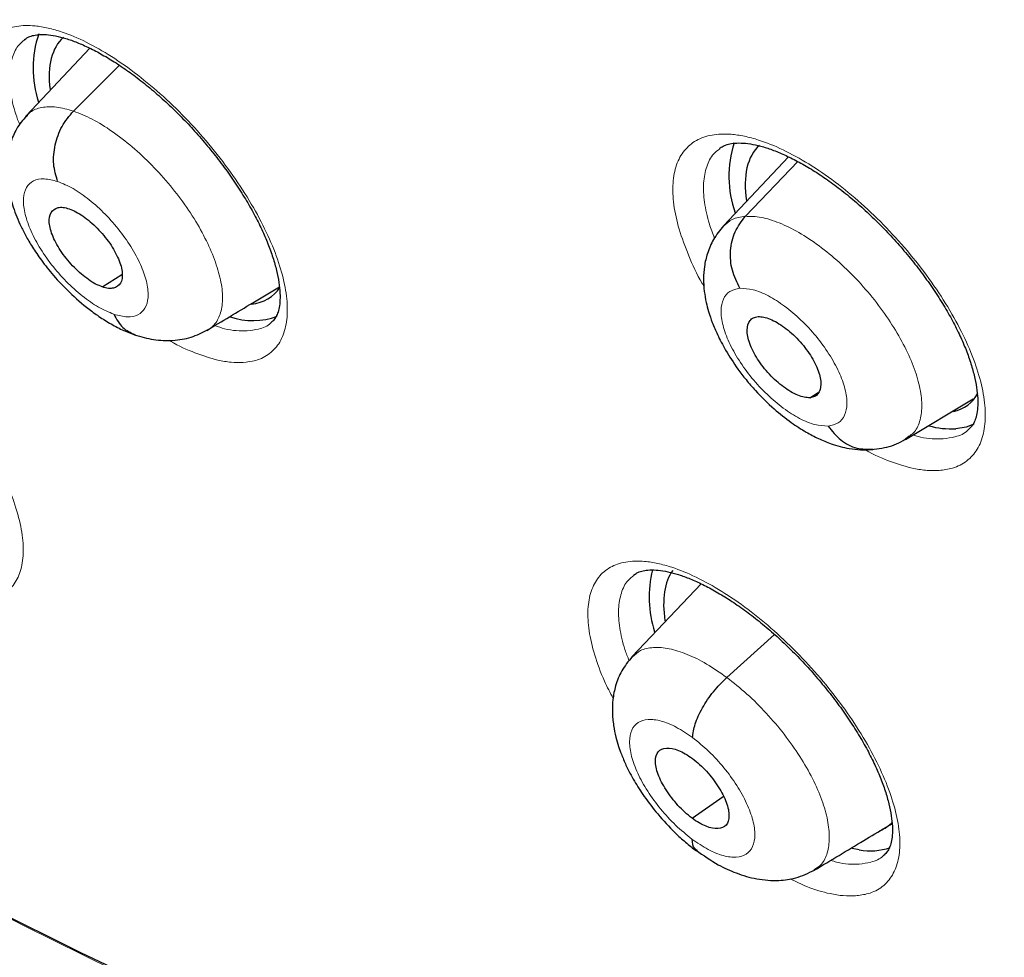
# Model space of a CAD drawing. Header units: millimetres. Extents: x 8 to 2236, y 12 to 2208.
# Tile 120 of 165: x 2049 to 2058, y 826 to 834. Entities that reach past the tile are written whole.
import ezdxf

# ---------------------------------------------------------------- set-up
doc = ezdxf.new("R2010")
doc.units = ezdxf.units.MM

msp = doc.modelspace()

# ---------------------------------------------------------------- linework, layer by layer
at = {"color": 7, "linetype": 'Continuous', "lineweight": 30}
for p, q in [((2049.5479, 834.0056), (2048.9685, 833.3925)), ((2049.3977, 833.4358), (2049.8139, 833.8511)), ((2055.8775, 833.022), (2055.2891, 832.3992)), ((2055.4854, 832.4834), (2055.9617, 832.9785)), ((2049.6657, 831.8477), (2049.8375, 831.9555)), ((2056.0701, 830.8407), (2056.146, 830.8865)), ((2056.9376, 830.4636), (2057.55, 830.8299)), ((2056.968, 830.4916), (2056.9352, 830.4663)), ((2055.084, 829.156), (2054.461, 828.4967)), ((2055.3173, 828.3073), (2055.7483, 828.6979)), ((2055.002, 827.0332), (2055.2851, 827.2306)), ((2056.7926, 826.9707), (2056.8146, 826.9839)), ((2056.5168, 826.7469), (2056.4532, 826.7592))]:
    msp.add_line(p, q, dxfattribs=at)
at = {"color": 7, "linetype": 'Continuous', "lineweight": 30, "flags": 128}
for points in [[(2050.2739, 825.4312), (2049.4643, 825.8125), (2048.6483, 826.2172), (2047.8265, 826.6452), (2046.9995, 827.096), (2046.1679, 827.5695), (2045.3323, 828.0652), (2044.4931, 828.5828), (2043.651, 829.122), (2042.8066, 829.6824), (2041.9604, 830.2636), (2041.1131, 830.8652)], [(2057.5544, 830.6008), (2057.4852, 830.5751), (2057.3915, 830.5596)]]:
    msp.add_lwpolyline(points, dxfattribs=at)
at = {"color": 252, "linetype": 'Continuous', "lineweight": 0, "flags": 128}
msp.add_lwpolyline([(2046.4534, 827.4095), (2047.2889, 826.9372), (2048.1196, 826.4876), (2048.945, 826.0612), (2049.7646, 825.6581)], dxfattribs=at)
at = {"color": 7, "linetype": 'Continuous', "lineweight": 30}
for centre, radius, start, end in [((2049.9933, 833.8247), 0.9611, 161.13846, 198.58547), ((2056.3049, 832.8435), 0.9689, 161.67137, 199.74456), ((2051.0249, 832.1654), 0.6266, 250.81122, 290.54241), ((2057.3551, 831.3424), 0.7836, 254.79268, 272.66504), ((2055.6667, 829.0347), 1.0526, 166.41155, 197.38357), ((2056.6195, 827.2906), 0.5533, 259.29879, 288.81254)]:
    msp.add_arc(centre, radius, start, end, dxfattribs=at)
for centre, major_axis, ratio, start_param, end_param in [((2050.2598, 832.9393), (-0.9385, 1.1778), 0.455783, 0.028351, 0.635567), ((2056.567, 831.9587), (-0.9412, 1.1783), 0.454529, 0.024331, 0.664561), ((2050.2598, 832.9393), (-0.9385, 1.1778), 0.455783, 2.857694, 3.292472), ((2056.567, 831.9587), (-0.9412, 1.1783), 0.454529, 2.922955, 3.330818), ((2055.8348, 828.1528), (-0.9463, 1.1888), 0.45452, 0.127937, 0.667219), ((2055.8348, 828.1528), (-0.9463, 1.1888), 0.45452, 3.018414, 3.214057)]:
    msp.add_ellipse(centre, major_axis=major_axis, ratio=ratio, start_param=start_param, end_param=end_param, dxfattribs=at)
for points, knots in [([(2076.9938, 829.0692), (2077.0703, 829.1289), (2077.2205, 829.2461), (2077.4232, 829.413), (2077.6031, 829.5666), (2077.7599, 829.7055), (2077.9058, 829.839), (2078.0388, 829.9646), (2078.1587, 830.0812), (2078.2688, 830.1912), (2078.3799, 830.3051), (2078.4966, 830.4281), (2078.6122, 830.5537), (2078.7194, 830.6735), (2078.8167, 830.7853), (2078.9045, 830.8886), (2079.0051, 831.0098), (2079.1178, 831.1496), (2079.2445, 831.3126), (2079.3674, 831.4766), (2079.4895, 831.6455), (2079.61, 831.8186), (2079.7286, 831.9957), (2079.8446, 832.1758), (2079.9576, 832.3581), (2080.0675, 832.5427), (2080.1777, 832.7354), (2080.292, 832.9438), (2080.4139, 833.1766), (2080.5425, 833.4357), (2080.6879, 833.7465), (2080.8403, 834.0967), (2080.9909, 834.4735), (2081.1237, 834.8345), (2081.2395, 835.1754), (2081.3381, 835.4893), (2081.4045, 835.7164), (2081.4475, 835.8701), (2081.4747, 835.9695), (2081.5066, 836.0896), (2081.5432, 836.232), (2081.6284, 836.5768), (2081.7458, 837.114), (2081.8571, 837.7472), (2081.9329, 838.2698), (2081.984, 838.6827), (2082.026, 839.0865), (2082.0597, 839.4805), (2082.0855, 839.8588), (2082.104, 840.2138), (2082.1163, 840.5373), (2082.1236, 840.8257), (2082.1274, 841.078), (2082.1286, 841.2935), (2082.1283, 841.4713), (2082.1274, 841.5988), (2082.1264, 841.6838), (2082.1256, 841.7431), (2082.1245, 841.812), (2082.1228, 841.9053), (2082.1201, 842.0292), (2082.1158, 842.1833), (2082.1099, 842.3613), (2082.0989, 842.6368), (2082.0798, 843.0131), (2082.0475, 843.5005), (2082.0041, 844.0267), (2081.9479, 844.5924), (2081.8784, 845.1873), (2081.7817, 845.9078), (2081.6528, 846.736), (2081.4853, 847.664), (2081.3074, 848.5383), (2081.1237, 849.358), (2080.9384, 850.1228), (2080.7458, 850.8648), (2080.5476, 851.5831), (2080.3427, 852.2864), (2080.0893, 853.1138), (2079.7727, 854.0872), (2079.3787, 855.22), (2078.9451, 856.39), (2078.4702, 857.5973), (2077.9906, 858.7497), (2077.514, 859.8413), (2077.0477, 860.8666), (2076.5543, 861.9094), (2076.0403, 862.9552), (2075.4675, 864.0793), (2074.8392, 865.2661), (2074.1543, 866.509), (2073.4669, 867.7109), (2072.7803, 868.8705), (2072.1438, 869.9112), (2071.5611, 870.838), (2071.0327, 871.6596), (2070.4964, 872.4754), (2069.9383, 873.306), (2069.3326, 874.1873), (2068.6746, 875.1219), (2067.9614, 876.11), (2067.2034, 877.133), (2066.3997, 878.1893), (2065.549, 879.2771), (2064.7529, 880.2667), (2064.0222, 881.1532), (2063.3672, 881.9323), (2062.6895, 882.7219), (2061.9891, 883.521), (2061.2749, 884.3186), (2060.5612, 885.0986), (2059.8033, 885.9095), (2059.0112, 886.7375), (2058.1902, 887.5747), (2057.4074, 888.354), (2056.6644, 889.0773), (2055.9624, 889.746), (2055.3024, 890.362), (2054.7567, 890.8616), (2054.3173, 891.258), (2053.9785, 891.5604), (2053.6672, 891.8354), (2053.3917, 892.0765), (2053.178, 892.2622), (2053.0183, 892.4001), (2052.9003, 892.5016), (2052.7756, 892.6086), (2052.6228, 892.739), (2052.4256, 892.9065), (2052.192, 893.1035), (2051.9248, 893.3271), (2051.6265, 893.5745), (2051.2954, 893.8463), (2050.9468, 894.1294), (2050.5962, 894.4109), (2050.1073, 894.7989), (2049.4932, 895.2775), (2048.7902, 895.8117), (2048.1552, 896.2834), (2047.5697, 896.7094), (2046.9835, 897.1273), (2046.3686, 897.5561), (2045.7165, 898.0002), (2045.0269, 898.4577), (2044.3115, 898.919), (2043.5939, 899.368), (2042.8992, 899.7881), (2042.435, 900.0634), (2042.2033, 900.1953), (2042.1893, 900.2033)], [0, 0, 0, 0, 0.004208, 0.008266, 0.012194, 0.015925, 0.019283, 0.022264, 0.025087, 0.027445, 0.030195, 0.033307, 0.036341, 0.039156, 0.041751, 0.044127, 0.046284, 0.050042, 0.053605, 0.057244, 0.060959, 0.064746, 0.06856, 0.072392, 0.076228, 0.080045, 0.083867, 0.088052, 0.092716, 0.097859, 0.103418, 0.110856, 0.117881, 0.124491, 0.130655, 0.136254, 0.141145, 0.142556, 0.144244, 0.146322, 0.148792, 0.151607, 0.164055, 0.175863, 0.182587, 0.189083, 0.195351, 0.201391, 0.207197, 0.212551, 0.217349, 0.221589, 0.225272, 0.228397, 0.230964, 0.232973, 0.233896, 0.234627, 0.23553, 0.236869, 0.238642, 0.240852, 0.243465, 0.246233, 0.252549, 0.25933, 0.266575, 0.274284, 0.28244, 0.290603, 0.303052, 0.315037, 0.326558, 0.336451, 0.345973, 0.355124, 0.363905, 0.372325, 0.380725, 0.393824, 0.40725, 0.421007, 0.435095, 0.449518, 0.461086, 0.472865, 0.484854, 0.496904, 0.50868, 0.523252, 0.537359, 0.550999, 0.564172, 0.576875, 0.586525, 0.595883, 0.605054, 0.614582, 0.624546, 0.635591, 0.647128, 0.659155, 0.671674, 0.684685, 0.698189, 0.707561, 0.717157, 0.726977, 0.737022, 0.747285, 0.757391, 0.767124, 0.778971, 0.790214, 0.800851, 0.810883, 0.820308, 0.829125, 0.837335, 0.84209, 0.846614, 0.850795, 0.854431, 0.857519, 0.859243, 0.860732, 0.862169, 0.864156, 0.866741, 0.869923, 0.873327, 0.877224, 0.881613, 0.886286, 0.890855, 0.895311, 0.905366, 0.914791, 0.922673, 0.930063, 0.937545, 0.945449, 0.95395, 0.96289, 0.972271, 0.981812, 0.990881, 0.999452, 1, 1, 1, 1]), ([(2033.9252, 892.8283), (2034.0378, 892.7629), (2034.3643, 892.5735), (2034.9067, 892.2498), (2035.5528, 891.8532), (2036.201, 891.4435), (2036.8509, 891.0212), (2037.5022, 890.5863), (2038.1548, 890.1389), (2038.8084, 889.6794), (2039.4625, 889.2079), (2040.1171, 888.7245), (2040.7718, 888.2295), (2041.4264, 887.7231), (2042.0805, 887.2054), (2042.734, 886.6767), (2043.3865, 886.1372), (2044.0377, 885.587), (2044.6875, 885.0266), (2045.3355, 884.4559), (2045.9815, 883.8754), (2046.6252, 883.2852), (2047.2663, 882.6855), (2047.9045, 882.0766), (2048.5397, 881.4588), (2049.1716, 880.8323), (2049.7998, 880.1974), (2050.4242, 879.5543), (2051.0444, 878.9032), (2051.6603, 878.2445), (2052.2716, 877.5784), (2052.8779, 876.9052), (2053.4792, 876.2251), (2054.075, 875.5385), (2054.6653, 874.8456), (2055.2497, 874.1467), (2055.828, 873.442), (2056.4, 872.7319), (2056.9654, 872.0167), (2057.524, 871.2966), (2058.0756, 870.572), (2058.62, 869.8431), (2059.1569, 869.1102), (2059.6861, 868.3737), (2060.2074, 867.6338), (2060.7206, 866.8908), (2061.2254, 866.1451), (2061.7218, 865.3969), (2062.2094, 864.6466), (2062.6881, 863.8944), (2063.1576, 863.1407), (2063.6179, 862.3857), (2064.0686, 861.6299), (2064.5097, 860.8734), (2064.9409, 860.1166), (2065.3621, 859.3599), (2065.7731, 858.6035), (2066.1737, 857.8477), (2066.5638, 857.0928), (2066.9432, 856.3393), (2067.3118, 855.5872), (2067.6694, 854.8371), (2068.0158, 854.0891), (2068.351, 853.3437), (2068.6748, 852.601), (2068.987, 851.8615), (2069.2876, 851.1253), (2069.5765, 850.3929), (2069.8534, 849.6645), (2070.1184, 848.9404), (2070.3712, 848.221), (2070.6119, 847.5065), (2070.8403, 846.7972), (2071.0563, 846.0934), (2071.2599, 845.3954), (2071.4509, 844.7035), (2071.6294, 844.018), (2071.7952, 843.3392), (2071.9483, 842.6673), (2072.0886, 842.0027), (2072.2161, 841.3456), (2072.3308, 840.6962), (2072.4326, 840.0549), (2072.5214, 839.4219), (2072.5974, 838.7975), (2072.6604, 838.1819), (2072.7104, 837.5754), (2072.7475, 836.9783), (2072.7717, 836.3906), (2072.7829, 835.8128), (2072.7812, 835.2451), (2072.7666, 834.6875), (2072.7391, 834.1405), (2072.6987, 833.6042), (2072.6456, 833.0787), (2072.5796, 832.5643), (2072.501, 832.0611), (2072.4096, 831.5695), (2072.3056, 831.0894), (2072.189, 830.621), (2072.0599, 830.1646), (2071.9183, 829.7203), (2071.7642, 829.2881), (2071.5977, 828.8683), (2071.4188, 828.461), (2071.2276, 828.0662), (2071.0241, 827.6842), (2070.8084, 827.315), (2070.5804, 826.9588), (2070.3402, 826.6157), (2070.0879, 826.2859), (2069.8233, 825.9695), (2069.5472, 825.6663), (2069.2576, 825.3785), (2069.0588, 825.1903), (2068.9533, 825.102), (2068.9518, 825.1007)], [0, 0, 0, 0, 0.0046691, 0.0135353, 0.0224026, 0.031271, 0.0401406, 0.0490113, 0.057883, 0.0667558, 0.0756295, 0.0845042, 0.0933798, 0.1022562, 0.1111335, 0.1200115, 0.1288903, 0.1377698, 0.1466499, 0.1555307, 0.164412, 0.1732939, 0.1821764, 0.1910593, 0.1999426, 0.2088264, 0.2177105, 0.226595, 0.2354798, 0.2443649, 0.2532503, 0.2621358, 0.2710216, 0.2799075, 0.2887935, 0.2976797, 0.3065659, 0.3154521, 0.3243384, 0.3332246, 0.3421108, 0.3509969, 0.3598829, 0.3687687, 0.3776544, 0.3865399, 0.3954251, 0.4043101, 0.4131948, 0.4220791, 0.4309631, 0.4398467, 0.4487298, 0.4576125, 0.4664947, 0.4753764, 0.4842575, 0.493138, 0.5020179, 0.510897, 0.5197755, 0.5286532, 0.5375301, 0.5464062, 0.5552814, 0.5641556, 0.5730289, 0.5819012, 0.5907725, 0.5996426, 0.6085117, 0.6173795, 0.6262462, 0.6351116, 0.6439758, 0.6528387, 0.6617002, 0.6705605, 0.6794194, 0.6882769, 0.6971332, 0.7059882, 0.7148419, 0.7236945, 0.732546, 0.7413965, 0.7502461, 0.7590952, 0.7679438, 0.7767922, 0.7856407, 0.7944896, 0.8033394, 0.8121904, 0.8210433, 0.8298988, 0.8387576, 0.8476204, 0.8564883, 0.8653622, 0.8742432, 0.8831324, 0.8920312, 0.9009406, 0.909862, 0.9187964, 0.9277449, 0.9367083, 0.9456873, 0.9546819, 0.9636921, 0.9727171, 0.9817557, 0.9908062, 0.9998664, 1, 1, 1, 1]), ([(2048.9551, 834.084), (2048.9637, 834.0908), (2048.9819, 834.1052), (2049.0234, 834.1201), (2049.0796, 834.13), (2049.1499, 834.1305), (2049.2341, 834.1193), (2049.3279, 834.0958), (2049.4306, 834.0596), (2049.5413, 834.0107), (2049.6595, 833.9486), (2049.7836, 833.8735), (2049.9117, 833.786), (2050.0416, 833.6871), (2050.1712, 833.5783), (2050.2983, 833.461), (2050.4219, 833.3365), (2050.5414, 833.2055), (2050.6563, 833.0685), (2050.765, 832.9272), (2050.8659, 832.7838), (2050.957, 832.6407), (2051.0372, 832.5004), (2051.1054, 832.3647), (2051.1617, 832.2343), (2051.2065, 832.1094), (2051.2398, 831.9915), (2051.2611, 831.8831), (2051.2707, 831.787), (2051.2697, 831.7055), (2051.2599, 831.6404), (2051.2441, 831.5915), (2051.222, 831.5543), (2051.2066, 831.5339), (2051.1932, 831.5257), (2051.1921, 831.525)], [0, 0, 0, 0, 0.029087, 0.061148, 0.09102, 0.122823, 0.153444, 0.183584, 0.213376, 0.243567, 0.274355, 0.30563, 0.337243, 0.369037, 0.400847, 0.432499, 0.463816, 0.495372, 0.527296, 0.55945, 0.591647, 0.623649, 0.655276, 0.686379, 0.717133, 0.748217, 0.779504, 0.810689, 0.841471, 0.871651, 0.901212, 0.930534, 0.961213, 0.996665, 1, 1, 1, 1]), ([(2049.2551, 832.7987), (2049.2397, 832.8497), (2049.2091, 832.9513), (2049.2258, 833.1306), (2049.2875, 833.3044), (2049.3608, 833.3919), (2049.3977, 833.4358)], [0, 0, 0, 0, 0.25173, 0.500924, 0.749284, 1, 1, 1, 1]), ([(2048.9711, 833.3932), (2048.9397, 833.3551), (2048.8816, 833.2846), (2048.8297, 833.1641), (2048.8025, 833.0557), (2048.7915, 832.9582), (2048.7912, 832.8775), (2048.7966, 832.8091), (2048.81, 832.7141), (2048.8428, 832.5834), (2048.8987, 832.4397), (2048.9598, 832.3167), (2049.0199, 832.2125), (2049.099, 832.0942), (2049.2057, 831.9574), (2049.3457, 831.8063), (2049.4878, 831.6805), (2049.6179, 831.5836), (2049.7269, 831.5139), (2049.843, 831.4515), (2049.9198, 831.4233), (2049.9595, 831.4087)], [0, 0, 0, 0, 0.065753, 0.121682, 0.167992, 0.204978, 0.240364, 0.263259, 0.285333, 0.355029, 0.430616, 0.470714, 0.51412, 0.56688, 0.629974, 0.703949, 0.789627, 0.837192, 0.887996, 0.942176, 1, 1, 1, 1]), ([(2055.25, 833.0963), (2055.2607, 833.1044), (2055.2821, 833.1208), (2055.3293, 833.1373), (2055.3898, 833.1478), (2055.464, 833.1484), (2055.5518, 833.1373), (2055.6489, 833.1136), (2055.7547, 833.0774), (2055.8682, 833.0283), (2055.9891, 832.9661), (2056.1155, 832.8909), (2056.2455, 832.8034), (2056.377, 832.7046), (2056.5078, 832.5958), (2056.6359, 832.4787), (2056.7601, 832.3543), (2056.88, 832.2234), (2056.995, 832.0866), (2057.1034, 831.9456), (2057.2034, 831.8026), (2057.2935, 831.6601), (2057.3721, 831.5205), (2057.4385, 831.3857), (2057.4929, 831.2559), (2057.5358, 831.1317), (2057.5668, 831.0144), (2057.5858, 830.9068), (2057.5931, 830.8117), (2057.5899, 830.7311), (2057.5781, 830.6667), (2057.5597, 830.6177), (2057.5369, 830.5797), (2057.5167, 830.5618), (2057.5064, 830.5527)], [0, 0, 0, 0, 0.0318614, 0.0638331, 0.0937879, 0.125662, 0.1564353, 0.1867063, 0.2165947, 0.2469627, 0.2778934, 0.3092802, 0.3409791, 0.3728378, 0.4046927, 0.4363574, 0.4677357, 0.4993869, 0.5313864, 0.5635912, 0.595802, 0.6277904, 0.6593813, 0.6904363, 0.7211692, 0.7523121, 0.7836351, 0.8148298, 0.8456191, 0.8758388, 0.9055342, 0.9351673, 0.9669524, 1, 1, 1, 1]), ([(2049.6597, 831.8439), (2049.6397, 831.8518), (2049.5998, 831.8675), (2049.5133, 831.9222), (2049.4039, 832.0157), (2049.2875, 832.1548), (2049.2065, 832.3007), (2049.1702, 832.4314), (2049.1882, 832.5248), (2049.2418, 832.563), (2049.3032, 832.5674), (2049.3409, 832.5568), (2049.3598, 832.5516)], [0, 0, 0, 0, 0.062835, 0.125528, 0.250809, 0.375517, 0.5, 0.624483, 0.749192, 0.874472, 0.937165, 1, 1, 1, 1]), ([(2049.3598, 832.5516), (2049.3797, 832.5437), (2049.4196, 832.5279), (2049.5061, 832.4733), (2049.6155, 832.3798), (2049.7321, 832.2408), (2049.813, 832.0949), (2049.8493, 831.9642), (2049.8313, 831.8707), (2049.7777, 831.8325), (2049.7162, 831.828), (2049.6785, 831.8386), (2049.6597, 831.8439)], [0, 0, 0, 0, 0.062835, 0.125528, 0.250808, 0.375516, 0.499999, 0.624482, 0.749191, 0.874472, 0.937165, 1, 1, 1, 1]), ([(2055.4365, 831.8315), (2055.4098, 831.8844), (2055.3566, 831.9894), (2055.3435, 832.1734), (2055.383, 832.3507), (2055.4512, 832.439), (2055.4854, 832.4834)], [0, 0, 0, 0, 0.251707, 0.500913, 0.749292, 1, 1, 1, 1]), ([(2055.2859, 832.396), (2055.2539, 832.3563), (2055.1935, 832.2811), (2055.1403, 832.1534), (2055.1126, 832.0341), (2055.1039, 831.9173), (2055.1106, 831.8086), (2055.1282, 831.7091), (2055.153, 831.6147), (2055.1867, 831.5169), (2055.2358, 831.4023), (2055.3099, 831.2613), (2055.3989, 831.124), (2055.4923, 831.0019), (2055.5995, 830.8777), (2055.7366, 830.743), (2055.8926, 830.6192), (2056.0275, 830.5322), (2056.1457, 830.4701), (2056.2756, 830.4163), (2056.4053, 830.382), (2056.5335, 830.3667), (2056.6041, 830.3705), (2056.6417, 830.3725)], [0, 0, 0, 0, 0.056208, 0.106363, 0.150483, 0.188805, 0.231548, 0.266987, 0.297141, 0.333601, 0.375118, 0.429499, 0.496776, 0.535378, 0.57657, 0.652402, 0.717834, 0.772972, 0.817796, 0.860808, 0.92068, 0.957798, 1, 1, 1, 1]), ([(2050.6058, 831.4502), (2050.7438, 831.533), (2050.9602, 831.6629), (2051.1829, 831.7962), (2051.2636, 831.8445)], [0, 0, 0, 0, 0.637695, 1, 1, 1, 1]), ([(2049.7644, 831.5968), (2049.789, 831.5522), (2049.8362, 831.4662), (2049.9154, 831.4305), (2049.9535, 831.4133)], [0, 0, 0, 0, 0.5190324, 1, 1, 1, 1]), ([(2056.0701, 830.8407), (2056.0536, 830.8409), (2056.0206, 830.8414), (2055.9411, 830.8679), (2055.8316, 830.9317), (2055.7001, 831.0485), (2055.5903, 831.1908), (2055.5165, 831.3356), (2055.4937, 831.46), (2055.5158, 831.5329), (2055.556, 831.5678), (2055.5856, 831.5726), (2055.6005, 831.5751)], [0, 0, 0, 0, 0.062835, 0.125528, 0.250809, 0.375517, 0.5, 0.624483, 0.749192, 0.874472, 0.937165, 1, 1, 1, 1]), ([(2055.6005, 831.5751), (2055.617, 831.5748), (2055.6501, 831.5743), (2055.7295, 831.5478), (2055.8391, 831.4841), (2055.9706, 831.3673), (2056.0805, 831.2251), (2056.1542, 831.0803), (2056.177, 830.9558), (2056.1548, 830.8829), (2056.1146, 830.848), (2056.085, 830.8431), (2056.0701, 830.8407)], [0, 0, 0, 0, 0.062835, 0.125528, 0.250808, 0.375516, 0.499999, 0.624482, 0.74919, 0.874472, 0.937165, 1, 1, 1, 1]), ([(2049.9523, 831.4111), (2050.0095, 831.3943), (2050.1257, 831.3602), (2050.2999, 831.355), (2050.468, 831.3816), (2050.5649, 831.4303), (2050.6138, 831.4548)], [0, 0, 0, 0, 0.240395, 0.488221, 0.742171, 1, 1, 1, 1]), ([(2056.2342, 830.5843), (2056.2705, 830.5392), (2056.3434, 830.4484), (2056.4911, 830.3733), (2056.5933, 830.3741), (2056.6428, 830.3745)], [0, 0, 0, 0, 0.337903, 0.679505, 1, 1, 1, 1]), ([(2056.6278, 830.3713), (2056.6909, 830.3791), (2056.8179, 830.3949), (2056.9216, 830.4566), (2056.9738, 830.4877)], [0, 0, 0, 0, 0.496797, 1, 1, 1, 1]), ([(2040.3664, 830.0855), (2040.5514, 829.9493), (2040.9595, 829.6491), (2041.5905, 829.199), (2042.2591, 828.7325), (2042.9271, 828.2786), (2043.5941, 827.837), (2044.2599, 827.408), (2044.9242, 826.9917), (2045.5869, 826.5884), (2046.2476, 826.1981), (2046.9061, 825.821), (2047.5622, 825.4573), (2048.2156, 825.1071), (2048.8661, 824.7706), (2049.5134, 824.4479), (2050.1572, 824.1391), (2050.7974, 823.8444), (2051.4337, 823.5639), (2052.0659, 823.2977), (2052.6936, 823.0459), (2053.3168, 822.8086), (2053.9351, 822.586), (2054.5483, 822.3782), (2055.1561, 822.1852), (2055.7584, 822.0071), (2056.3549, 821.844), (2056.9454, 821.696), (2057.5296, 821.5633), (2058.1074, 821.4457), (2058.6783, 821.3435), (2059.2424, 821.2567), (2059.7992, 821.1853), (2060.3486, 821.1293), (2060.8903, 821.0889), (2061.4241, 821.0641), (2061.9497, 821.0548), (2062.467, 821.061), (2062.9756, 821.0829), (2063.4754, 821.1203), (2063.9662, 821.1733), (2064.4476, 821.2418), (2064.9194, 821.3257), (2065.3816, 821.4251), (2065.8337, 821.5398), (2066.2757, 821.6698), (2066.7074, 821.815), (2067.1285, 821.9752), (2067.539, 822.1505), (2067.9386, 822.3406), (2068.3273, 822.5453), (2068.7044, 822.7655), (2069.0106, 822.9584), (2069.1868, 823.0834), (2069.2452, 823.1248)], [0, 0, 0, 0, 0.0161899, 0.0357113, 0.0552346, 0.0747601, 0.0942877, 0.1138176, 0.1333498, 0.1528844, 0.1724215, 0.1919612, 0.2115035, 0.2310485, 0.2505963, 0.2701467, 0.2897, 0.309256, 0.3288148, 0.3483762, 0.3679402, 0.3875067, 0.4070754, 0.4266462, 0.4462187, 0.4657926, 0.4853673, 0.5049424, 0.5245169, 0.5440901, 0.563661, 0.5832284, 0.6027913, 0.6223481, 0.6418973, 0.6614372, 0.680966, 0.7004815, 0.7199818, 0.7394647, 0.7589281, 0.7783697, 0.7977878, 0.8171804, 0.8365463, 0.8558843, 0.875194, 0.8944755, 0.9137294, 0.9329572, 0.952161, 0.9713437, 0.9905086, 1, 1, 1, 1]), ([(2054.4733, 829.2337), (2054.4824, 829.2408), (2054.5012, 829.2557), (2054.5445, 829.2712), (2054.6019, 829.2814), (2054.6736, 829.2822), (2054.759, 829.2715), (2054.8542, 829.2485), (2054.9583, 829.2129), (2055.0704, 829.1646), (2055.1901, 829.1032), (2055.3157, 829.0289), (2055.4452, 828.9423), (2055.5765, 828.8444), (2055.7076, 828.7365), (2055.8361, 828.6202), (2055.9611, 828.4967), (2056.0819, 828.3667), (2056.1981, 828.2308), (2056.308, 828.0906), (2056.4099, 827.9482), (2056.502, 827.8062), (2056.5829, 827.6669), (2056.6518, 827.5322), (2056.7086, 827.4026), (2056.754, 827.2786), (2056.7875, 827.1614), (2056.809, 827.0538), (2056.8188, 826.9584), (2056.8178, 826.8777), (2056.8079, 826.8131), (2056.792, 826.7645), (2056.7694, 826.7272), (2056.754, 826.7068), (2056.7405, 826.6985), (2056.7399, 826.6981)], [0, 0, 0, 0, 0.029719, 0.06161, 0.091428, 0.123159, 0.153777, 0.183928, 0.213723, 0.243953, 0.274774, 0.306074, 0.337708, 0.369518, 0.401342, 0.433001, 0.464343, 0.495931, 0.52788, 0.560053, 0.592259, 0.624264, 0.655888, 0.686987, 0.717738, 0.748838, 0.78013, 0.811306, 0.842075, 0.872249, 0.901832, 0.931248, 0.962221, 0.998166, 1, 1, 1, 1]), ([(2054.4601, 828.4962), (2054.426, 828.4544), (2054.3617, 828.3754), (2054.308, 828.2396), (2054.2829, 828.1131), (2054.2782, 827.9901), (2054.2889, 827.8779), (2054.3101, 827.774), (2054.3351, 827.6873), (2054.3654, 827.6019), (2054.409, 827.4989), (2054.4762, 827.3706), (2054.5723, 827.221), (2054.6951, 827.0609), (2054.8237, 826.9227), (2054.9434, 826.8128), (2055.0084, 826.7627), (2055.042, 826.7369)], [0, 0, 0, 0, 0.083918, 0.158604, 0.224189, 0.281054, 0.344461, 0.397242, 0.441083, 0.477946, 0.531679, 0.610733, 0.686625, 0.776754, 0.881031, 0.938624, 1, 1, 1, 1]), ([(2055.0072, 827.7624), (2055.0121, 827.8022), (2055.022, 827.8816), (2055.0917, 828.0315), (2055.1932, 828.1833), (2055.2758, 828.2659), (2055.3173, 828.3073)], [0, 0, 0, 0, 0.250949, 0.500582, 0.749534, 1, 1, 1, 1]), ([(2055.002, 827.0332), (2054.9801, 827.0505), (2054.9365, 827.085), (2054.8533, 827.1696), (2054.7619, 827.2882), (2054.6868, 827.4333), (2054.6623, 827.5577), (2054.6881, 827.6446), (2054.7645, 827.677), (2054.8567, 827.6589), (2054.9402, 827.6195), (2054.9839, 827.5889), (2055.0058, 827.5736)], [0, 0, 0, 0, 0.062838, 0.125536, 0.250822, 0.375531, 0.500019, 0.624489, 0.749183, 0.874469, 0.937166, 1, 1, 1, 1]), ([(2055.0058, 827.5736), (2055.0277, 827.5564), (2055.0713, 827.5219), (2055.1545, 827.4373), (2055.2459, 827.3188), (2055.3211, 827.1736), (2055.3455, 827.0492), (2055.3196, 826.9622), (2055.2432, 826.9298), (2055.151, 826.9479), (2055.0675, 826.9874), (2055.0238, 827.0179), (2055.002, 827.0332)], [0, 0, 0, 0, 0.062837, 0.125535, 0.250821, 0.37553, 0.500017, 0.624488, 0.749182, 0.874469, 0.937166, 1, 1, 1, 1]), ([(2056.1098, 826.5619), (2056.2598, 826.6518), (2056.4785, 826.7827), (2056.6927, 826.9109), (2056.7599, 826.9512)], [0, 0, 0, 0, 0.68618, 1, 1, 1, 1]), ([(2055.0007, 826.8445), (2055.0035, 826.81), (2055.0073, 826.7629), (2055.0393, 826.7486), (2055.0478, 826.7448)], [0, 0, 0, 0, 0.734316, 1, 1, 1, 1]), ([(2055.0392, 826.7426), (2055.1057, 826.6961), (2055.2248, 826.6129), (2055.4098, 826.53), (2055.5852, 826.4778), (2055.7772, 826.4633), (2055.9567, 826.4873), (2056.0567, 826.5361), (2056.1122, 826.5632)], [0, 0, 0, 0, 0.1934293, 0.3468883, 0.5196616, 0.6935043, 0.8298356, 1, 1, 1, 1])]:
    msp.add_open_spline(points, degree=3, knots=knots, dxfattribs=at)
at = {"color": 252, "linetype": 'Continuous', "lineweight": 0}
for points, knots in [([(2041.2445, 900.1122), (2042.2334, 899.5183), (2044.2114, 898.3306), (2047.2182, 896.2239), (2050.2245, 893.8996), (2053.2113, 891.3516), (2056.154, 888.6062), (2059.0299, 885.6833), (2061.8163, 882.6062), (2064.4915, 879.3988), (2067.0345, 876.0864), (2069.4253, 872.6948), (2071.6454, 869.2505), (2073.6773, 865.7807), (2075.5051, 862.3124), (2077.1144, 858.8727), (2078.4928, 855.4887), (2079.6293, 852.1868), (2080.5151, 848.9928), (2081.1433, 845.9319), (2081.5089, 843.0278), (2081.609, 840.3035), (2081.4431, 837.78), (2081.0117, 835.478), (2080.3207, 833.4123), (2079.3666, 831.6104), (2078.2701, 830.1515), (2077.3845, 829.4311), (2076.9921, 829.1119)], [0, 0, 0, 0, 0.038766, 0.077532, 0.116298, 0.155064, 0.19383, 0.232596, 0.271363, 0.310129, 0.348895, 0.387661, 0.426427, 0.465193, 0.503959, 0.542725, 0.581491, 0.620257, 0.659023, 0.697789, 0.736555, 0.775322, 0.814088, 0.852854, 0.89162, 0.930386, 0.969152, 1, 1, 1, 1]), ([(2050.9349, 831.1599), (2050.9741, 831.1646), (2051.0662, 831.1757), (2051.1808, 831.2355), (2051.2734, 831.3387), (2051.327, 831.4815), (2051.3422, 831.6575), (2051.3166, 831.8634), (2051.2527, 832.0923), (2051.1507, 832.3385), (2051.0147, 832.5944), (2050.8475, 832.853), (2050.6549, 833.1069), (2050.4414, 833.3486), (2050.214, 833.5717), (2049.9785, 833.7691), (2049.7421, 833.9361), (2049.5114, 834.0669), (2049.3201, 834.1475), (2049.1677, 834.1908), (2049.0254, 834.2143), (2048.8773, 834.2106), (2048.7374, 834.164), (2048.6322, 834.0746), (2048.5632, 833.9466), (2048.534, 833.7822), (2048.5436, 833.5872), (2048.5944, 833.3658), (2048.6753, 833.1376), (2048.7557, 832.9805), (2048.7928, 832.9081)], [0, 0, 0, 0, 0.02753, 0.064721, 0.101912, 0.13914, 0.176368, 0.213645, 0.250922, 0.288238, 0.325555, 0.362884, 0.400213, 0.437522, 0.474831, 0.512097, 0.549362, 0.58658, 0.623797, 0.64698, 0.670163, 0.707375, 0.744588, 0.781799, 0.81901, 0.856253, 0.893496, 0.930788, 0.968079, 1, 1, 1, 1]), ([(2048.9116, 833.3127), (2048.8988, 833.3454), (2048.8581, 833.4497), (2048.8251, 833.6088), (2048.8135, 833.7834), (2048.8402, 833.9281), (2048.8882, 834.0296), (2048.9393, 834.0677), (2048.9576, 834.0814)], [0, 0, 0, 0, 0.09085, 0.290466, 0.48981, 0.689153, 0.888305, 1, 1, 1, 1]), ([(2048.9725, 833.3878), (2048.9833, 833.4011), (2049.0172, 833.4428), (2049.1083, 833.473), (2049.2382, 833.4814), (2049.3445, 833.451), (2049.3977, 833.4358)], [0, 0, 0, 0, 0.1343382, 0.4228428, 0.7112218, 1, 1, 1, 1]), ([(2049.3977, 833.4358), (2049.4536, 833.4139), (2049.5654, 833.3702), (2049.7478, 833.257), (2049.9312, 833.1163), (2050.1108, 832.9494), (2050.2788, 832.7631), (2050.4289, 832.5646), (2050.5545, 832.3616), (2050.6523, 832.162), (2050.7193, 831.9729), (2050.7523, 831.8013), (2050.7488, 831.6543), (2050.707, 831.5407), (2050.6563, 831.4734), (2050.6117, 831.4569), (2050.6028, 831.4536)], [0, 0, 0, 0, 0.075605, 0.151106, 0.226639, 0.302146, 0.377643, 0.453076, 0.52847, 0.603963, 0.679456, 0.75485, 0.830283, 0.90578, 0.981288, 1, 1, 1, 1]), ([(2057.242, 830.1819), (2057.283, 830.1873), (2057.3783, 830.1999), (2057.4967, 830.2626), (2057.5924, 830.3683), (2057.6487, 830.5132), (2057.6662, 830.691), (2057.6426, 830.8982), (2057.5801, 831.1279), (2057.4789, 831.3743), (2057.3433, 831.6301), (2057.1757, 831.8881), (2056.9822, 832.1411), (2056.7671, 832.3815), (2056.5374, 832.603), (2056.2993, 832.7984), (2056.0596, 832.9633), (2055.8253, 833.0916), (2055.6307, 833.17), (2055.4753, 833.2112), (2055.3301, 833.2326), (2055.1788, 833.2263), (2055.0355, 833.1769), (2054.9272, 833.0849), (2054.8554, 832.9547), (2054.8236, 832.7883), (2054.8315, 832.5918), (2054.8793, 832.3697), (2054.9683, 832.1287), (2055.0481, 831.952), (2055.1055, 831.8578), (2055.1107, 831.8492)], [0, 0, 0, 0, 0.027863, 0.064694, 0.101525, 0.138367, 0.175209, 0.21209, 0.24897, 0.285899, 0.322829, 0.359796, 0.396762, 0.43374, 0.470717, 0.507673, 0.544628, 0.581539, 0.618451, 0.64148, 0.664509, 0.701345, 0.738182, 0.775018, 0.811854, 0.848705, 0.885557, 0.922453, 0.959348, 0.996291, 1, 1, 1, 1]), ([(2055.2063, 832.2863), (2055.1897, 832.3292), (2055.1451, 832.4442), (2055.1105, 832.6139), (2055.1013, 832.7898), (2055.1304, 832.9365), (2055.1809, 833.0399), (2055.2337, 833.0795), (2055.2527, 833.0937)], [0, 0, 0, 0, 0.115833, 0.309845, 0.50361, 0.697372, 0.891033, 1, 1, 1, 1]), ([(2049.7644, 831.5968), (2049.7187, 831.6157), (2049.6274, 831.6536), (2049.4777, 831.7584), (2049.3315, 831.8903), (2049.1971, 832.0439), (2049.0841, 832.2077), (2049.0002, 832.3708), (2048.9509, 832.5222), (2048.9396, 832.6514), (2048.9671, 832.75), (2049.032, 832.8101), (2049.1282, 832.8315), (2049.2128, 832.8096), (2049.2551, 832.7987)], [0, 0, 0, 0, 0.0833354, 0.1666707, 0.2500054, 0.3333387, 0.4166704, 0.5000024, 0.583331, 0.6666643, 0.7499978, 0.8333314, 0.9166646, 1, 1, 1, 1]), ([(2049.2551, 832.7987), (2049.3008, 832.7798), (2049.3922, 832.742), (2049.5419, 832.6371), (2049.6882, 832.5054), (2049.8227, 832.3519), (2049.9357, 832.1881), (2050.0196, 832.025), (2050.069, 831.8736), (2050.0801, 831.7443), (2050.0525, 831.6457), (2049.9876, 831.5854), (2049.8913, 831.5641), (2049.8067, 831.5859), (2049.7644, 831.5968)], [0, 0, 0, 0, 0.083336, 0.16667, 0.250005, 0.333339, 0.416673, 0.500003, 0.583336, 0.666668, 0.750003, 0.833337, 0.916667, 1, 1, 1, 1]), ([(2055.291, 832.3968), (2055.3141, 832.4188), (2055.3642, 832.4665), (2055.443, 832.4775), (2055.4854, 832.4834)], [0, 0, 0, 0, 0.461188, 1, 1, 1, 1]), ([(2055.4854, 832.4834), (2055.5317, 832.4829), (2055.6243, 832.4821), (2055.791, 832.4287), (2055.9687, 832.3417), (2056.1537, 832.2203), (2056.338, 832.0694), (2056.5148, 831.8949), (2056.6765, 831.7031), (2056.8179, 831.5023), (2056.9344, 831.2998), (2057.0214, 831.1027), (2057.0734, 830.9194), (2057.0902, 830.7561), (2057.0681, 830.6222), (2057.027, 830.5318), (2056.9821, 830.5012), (2056.968, 830.4916)], [0, 0, 0, 0, 0.069282, 0.138467, 0.207683, 0.276875, 0.346058, 0.415182, 0.48427, 0.553449, 0.622628, 0.691716, 0.76084, 0.830023, 0.899215, 0.968431, 1, 1, 1, 1]), ([(2048.5585, 829.0029), (2048.5964, 829.0073), (2048.6861, 829.0178), (2048.7974, 829.0762), (2048.8867, 829.178), (2048.9371, 829.3193), (2048.9491, 829.4941), (2048.9207, 829.6988), (2048.8541, 829.9266), (2048.7496, 830.1719), (2048.6116, 830.427), (2048.4429, 830.6851), (2048.2492, 830.9386), (2048.0353, 831.18), (2047.8081, 831.403), (2047.5735, 831.6003), (2047.3385, 831.7676), (2047.1097, 831.8988), (2046.9206, 831.9801), (2046.7704, 832.0239), (2046.6303, 832.0483), (2046.4847, 832.0457), (2046.3479, 832.0004), (2046.2459, 831.9124), (2046.1802, 831.7858), (2046.1542, 831.6227), (2046.1665, 831.429), (2046.2212, 831.2084), (2046.2875, 831.0201), (2046.3471, 830.904), (2046.3635, 830.872)], [0, 0, 0, 0, 0.027641, 0.065512, 0.103383, 0.141315, 0.179248, 0.217244, 0.25524, 0.293274, 0.331308, 0.369338, 0.407367, 0.445353, 0.483338, 0.521258, 0.559178, 0.59704, 0.634903, 0.658453, 0.682004, 0.719912, 0.75782, 0.795725, 0.833631, 0.871584, 0.909538, 0.947549, 0.985561, 1, 1, 1, 1]), ([(2056.2342, 830.5843), (2056.196, 830.586), (2056.1195, 830.5894), (2055.9784, 830.6478), (2055.8294, 830.7415), (2055.6803, 830.8679), (2055.5419, 831.017), (2055.4236, 831.1793), (2055.3332, 831.3434), (2055.277, 831.4983), (2055.2588, 831.6337), (2055.2803, 831.7392), (2055.3378, 831.8117), (2055.4036, 831.8249), (2055.4365, 831.8315)], [0, 0, 0, 0, 0.083333, 0.166663, 0.249997, 0.333332, 0.416664, 0.499997, 0.583327, 0.666661, 0.749995, 0.83333, 0.916664, 1, 1, 1, 1]), ([(2055.4365, 831.8315), (2055.4747, 831.8299), (2055.5511, 831.8266), (2055.6924, 831.768), (2055.8415, 831.6744), (2055.9907, 831.5482), (2056.1291, 831.3991), (2056.2475, 831.2369), (2056.3379, 831.0727), (2056.3939, 830.9177), (2056.4121, 830.7823), (2056.3905, 830.6766), (2056.3328, 830.6043), (2056.2671, 830.591), (2056.2342, 830.5843)], [0, 0, 0, 0, 0.083336, 0.16667, 0.250005, 0.333339, 0.416673, 0.500003, 0.583336, 0.666668, 0.750003, 0.833337, 0.916667, 1, 1, 1, 1]), ([(2050.9719, 831.4458), (2050.9073, 831.4459), (2050.8179, 831.446), (2050.7089, 831.4836), (2050.6788, 831.494)], [0, 0, 0, 0, 0.723956, 1, 1, 1, 1]), ([(2051.192, 831.525), (2051.1901, 831.5228), (2051.1614, 831.4895), (2051.0877, 831.4612), (2051.0065, 831.4504), (2050.9719, 831.4458)], [0, 0, 0, 0, 0.040235, 0.59176, 1, 1, 1, 1]), ([(2050.264, 831.3617), (2050.2681, 831.3591), (2050.3498, 831.3081), (2050.5012, 831.2435), (2050.684, 831.1827), (2050.8276, 831.1588), (2050.8991, 831.1595), (2050.9349, 831.1599)], [0, 0, 0, 0, 0.016087, 0.317884, 0.619682, 0.809841, 1, 1, 1, 1]), ([(2057.2774, 830.4681), (2057.2122, 830.4667), (2057.1287, 830.4649), (2057.0274, 830.4971), (2057.0053, 830.5041)], [0, 0, 0, 0, 0.781845, 1, 1, 1, 1]), ([(2057.5063, 830.5528), (2057.5042, 830.5504), (2057.4744, 830.5161), (2057.3979, 830.4858), (2057.3137, 830.4734), (2057.2774, 830.4681)], [0, 0, 0, 0, 0.041291, 0.587105, 1, 1, 1, 1]), ([(2056.5681, 830.3709), (2056.5701, 830.3697), (2056.6507, 830.321), (2056.8025, 830.2596), (2056.988, 830.2012), (2057.1335, 830.1795), (2057.2058, 830.1811), (2057.242, 830.1819)], [0, 0, 0, 0, 0.007586, 0.313525, 0.619463, 0.809731, 1, 1, 1, 1]), ([(2056.482, 826.33), (2056.5219, 826.3351), (2056.6153, 826.3469), (2056.7308, 826.4079), (2056.8237, 826.5117), (2056.8772, 826.6547), (2056.8919, 826.8306), (2056.8655, 827.0359), (2056.8003, 827.2639), (2056.6967, 827.5088), (2056.5588, 827.7632), (2056.3894, 828.0201), (2056.1942, 828.2722), (2055.9781, 828.512), (2055.7478, 828.733), (2055.5096, 828.9283), (2055.2705, 829.0932), (2055.0373, 829.2218), (2054.844, 829.3008), (2054.6901, 829.3426), (2054.5466, 829.3648), (2054.3973, 829.3598), (2054.2566, 829.3119), (2054.151, 829.2217), (2054.082, 829.0933), (2054.0532, 828.9289), (2054.0633, 828.7344), (2054.1157, 828.5137), (2054.1897, 828.3057), (2054.2604, 828.1695), (2054.2874, 828.1173)], [0, 0, 0, 0, 0.02805, 0.065534, 0.103018, 0.140536, 0.178055, 0.215634, 0.253214, 0.290856, 0.328498, 0.366175, 0.403853, 0.441524, 0.479194, 0.516819, 0.554443, 0.592002, 0.629562, 0.652959, 0.676357, 0.71386, 0.751364, 0.788866, 0.826368, 0.863903, 0.901439, 0.939039, 0.97664, 1, 1, 1, 1]), ([(2054.433, 828.4589), (2054.4195, 828.4927), (2054.3775, 828.5978), (2054.3432, 828.7576), (2054.3309, 828.9317), (2054.3573, 829.0764), (2054.4055, 829.1784), (2054.4571, 829.2172), (2054.4758, 829.2312)], [0, 0, 0, 0, 0.094109, 0.292772, 0.49107, 0.689366, 0.887457, 1, 1, 1, 1]), ([(2054.4631, 828.4941), (2054.4857, 828.5149), (2054.5353, 828.5605), (2054.6495, 828.5845), (2054.7925, 828.5734), (2054.956, 828.5221), (2055.133, 828.4365), (2055.2558, 828.3504), (2055.3173, 828.3073)], [0, 0, 0, 0, 0.143917, 0.3150619, 0.4862281, 0.6574581, 0.8286154, 1, 1, 1, 1]), ([(2055.3173, 828.3073), (2055.3787, 828.259), (2055.5014, 828.1626), (2055.6777, 827.9854), (2055.84, 827.7943), (2055.9824, 827.5933), (2056.0986, 827.3909), (2056.1844, 827.1946), (2056.2354, 827.0127), (2056.2518, 826.851), (2056.2326, 826.7162), (2056.1862, 826.6163), (2056.1311, 826.5808), (2056.107, 826.5653)], [0, 0, 0, 0, 0.092967, 0.185807, 0.278686, 0.371534, 0.46437, 0.557128, 0.64984, 0.742673, 0.835502, 0.928207, 1, 1, 1, 1]), ([(2055.0007, 826.8445), (2054.9512, 826.8845), (2054.8522, 826.9645), (2054.7141, 827.1157), (2054.5958, 827.2775), (2054.5052, 827.4417), (2054.4486, 827.5962), (2054.4298, 827.7309), (2054.4501, 827.8364), (2054.5081, 827.9057), (2054.6, 827.9341), (2054.7195, 827.9188), (2054.8584, 827.8639), (2054.9576, 827.7962), (2055.0072, 827.7624)], [0, 0, 0, 0, 0.083333, 0.166663, 0.249999, 0.333334, 0.416669, 0.499998, 0.58333, 0.666662, 0.749996, 0.83333, 0.916664, 1, 1, 1, 1]), ([(2055.0072, 827.7624), (2055.0567, 827.7224), (2055.1558, 827.6426), (2055.294, 827.4914), (2055.4124, 827.3297), (2055.5029, 827.1655), (2055.5595, 827.0109), (2055.5782, 826.8762), (2055.5578, 826.7705), (2055.4996, 826.7012), (2055.4077, 826.6727), (2055.2882, 826.688), (2055.1494, 826.7429), (2055.0502, 826.8107), (2055.0007, 826.8445)], [0, 0, 0, 0, 0.083333, 0.166663, 0.249999, 0.333335, 0.416669, 0.499998, 0.58333, 0.666662, 0.749996, 0.83333, 0.916664, 1, 1, 1, 1]), ([(2056.5174, 826.6174), (2056.4529, 826.6161), (2056.3738, 826.6146), (2056.2772, 826.6457), (2056.2593, 826.6515)], [0, 0, 0, 0, 0.815311, 1, 1, 1, 1]), ([(2056.7397, 826.6982), (2056.7379, 826.6961), (2056.7093, 826.6629), (2056.6349, 826.6339), (2056.5526, 826.6223), (2056.5174, 826.6174)], [0, 0, 0, 0, 0.036836, 0.587764, 1, 1, 1, 1]), ([(2055.8906, 826.4848), (2055.9422, 826.4596), (2056.0697, 826.3973), (2056.2298, 826.3517), (2056.3745, 826.328), (2056.4461, 826.3293), (2056.482, 826.33)], [0, 0, 0, 0, 0.2320171, 0.5730885, 0.7865442, 1, 1, 1, 1])]:
    msp.add_open_spline(points, degree=3, knots=knots, dxfattribs=at)

doc.saveas('drawing.dxf')
